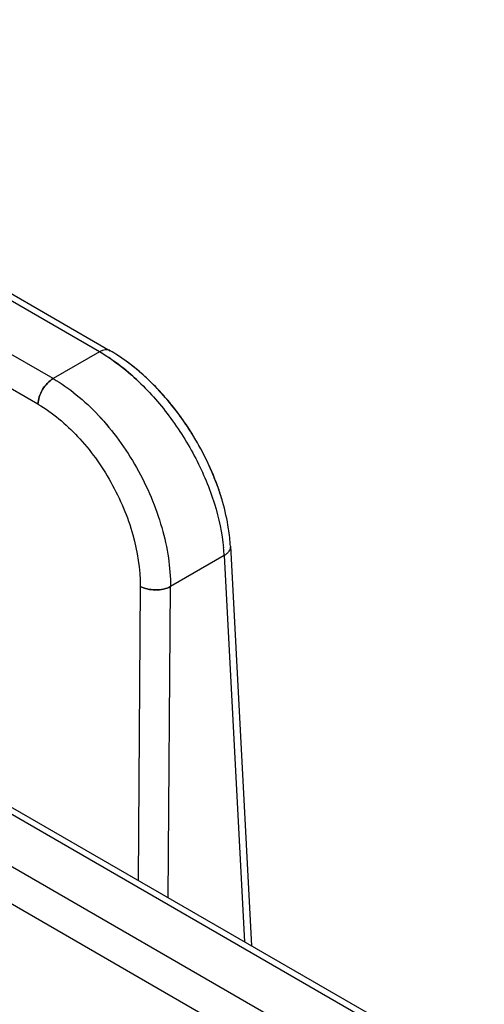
# Model space of a CAD drawing. Header units: inches. Extents: x 0 to 34, y 0 to 22.
# Tile 101 of 108: x 29.658 to 29.872, y 19.877 to 20.33. Entities that reach past the tile are written whole.
import ezdxf

# ---------------------------------------------------------------- set-up
doc = ezdxf.new("R2010")
doc.units = ezdxf.units.IN
doc.header["$LTSCALE"] = 1.87
doc.header["$MEASUREMENT"] = 0
doc.layers.get('0').update_dxf_attribs({"linetype": 'CONTINUOUS'})

msp = doc.modelspace()

# ---------------------------------------------------------------- linework, layer by layer
at = {"color": 6, "linetype": 'CONTINUOUS'}
for p, q in [((29.6947819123, 20.1776425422), (29.4308831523, 20.3300143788)), ((29.4358166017, 20.330495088), (29.6997034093, 20.1781301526)), ((29.6734251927, 20.16531144), (29.4095253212, 20.3176839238)), ((29.6664697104, 20.1535397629), (29.402569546, 20.3059148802)), ((29.2054905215, 20.1999822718), (31.3729552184, 18.9485153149)), ((31.3653162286, 18.9355601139), (29.1978171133, 20.18704556)), ((29.6947818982, 20.1776425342), (29.6734251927, 20.16531144)), ((31.2566688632, 19.0395436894), (29.3632782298, 20.1327637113)), ((29.374604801, 20.1295531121), (31.2481599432, 19.0477858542)), ((29.7549680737, 20.0881949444), (29.7647432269, 19.9042920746)), ((29.7520956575, 20.0838554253), (29.7274270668, 20.0696121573)), ((29.7520972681, 20.0838564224), (29.7615436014, 19.9061394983)), ((29.7135142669, 20.0696833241), (29.7125215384, 19.9344442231)), ((29.7263771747, 19.9264441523), (29.7274287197, 20.0696130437))]:
    msp.add_line(p, q, dxfattribs=at)
for centre, radius, start, end in [((29.6556771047, 20.1099087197), 0.0782113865, 57.4966266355, 60.0009419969), ((29.6550566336, 20.1088866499), 0.0794069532, 57.5158189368, 59.9818661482), ((29.6594006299, 20.1084428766), 0.0805015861, 57.1278208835, 59.9576583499), ((29.6550530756, 20.1017901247), 0.0884488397, 54.0334162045, 57.101555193), ((29.6386819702, 20.0820862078), 0.1140978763, 43.5704549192, 47.0644034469), ((29.6336221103, 20.07728307), 0.1210744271, 41.0737895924, 43.5669135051), ((29.6285619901, 20.0729548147), 0.1277326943, 36.5157078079, 41.0460729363), ((29.6238615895, 20.0695204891), 0.1335539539, 31.2759437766, 36.4999224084), ((29.6244079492, 20.0698265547), 0.1329290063, 26.6886005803, 36.5074560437), ((29.6231932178, 20.0691040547), 0.1343415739, 31.2797487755, 32.6481164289), ((29.6248200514, 20.0700445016), 0.1324627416, 26.6848755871, 31.2974558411), ((29.6310286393, 20.0730846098), 0.1255501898, 21.4579386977, 26.7176722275), ((29.6301867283, 20.072698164), 0.1264761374, 22.3763069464, 26.7021079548), ((29.6339599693, 20.0742732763), 0.1223873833, 21.442024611, 22.3669044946), ((29.6418686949, 20.0772180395), 0.1139496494, 16.0710584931, 21.5175277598), ((29.6766453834, 20.084034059), 0.0784300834, 3.0341577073, 5.9622845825), ((29.67196251, 20.079803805), 0.0802355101, 2.8944734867, 5.4289962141), ((29.6732283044, 20.0798925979), 0.07896851, 2.8771717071, 5.4499693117)]:
    msp.add_arc(centre, radius, start, end, dxfattribs=at)
for points, knots in [([(29.6997040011, 20.1781311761), (29.6993794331, 20.178318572), (29.6986323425, 20.1785907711), (29.6973903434, 20.1786158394), (29.696070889, 20.1782959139), (29.6952115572, 20.1778906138), (29.6947819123, 20.1776425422)], [0, 0, 0, 0, 0.2177399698, 0.4516568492, 0.7117658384, 1, 1, 1, 1]), ([(29.7117921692, 20.1648653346), (29.7106587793, 20.1659207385), (29.7062109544, 20.169893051), (29.7014268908, 20.1734979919), (29.6977028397, 20.1758691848)], [0, 0, 0, 0, 0.2596924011, 1, 1, 1, 1]), ([(29.7118036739, 20.1648593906), (29.710669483, 20.1659155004), (29.7062184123, 20.1698904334), (29.7014305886, 20.1734974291), (29.6977034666, 20.175869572)], [0, 0, 0, 0, 0.2596898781, 1, 1, 1, 1]), ([(29.6977039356, 20.1758690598), (29.6989101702, 20.1751013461), (29.7038544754, 20.1717706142), (29.7084705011, 20.1679618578), (29.711786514, 20.1648754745)], [0, 0, 0, 0, 0.2399064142, 1, 1, 1, 1]), ([(29.7164026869, 20.1656195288), (29.7153386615, 20.1666082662), (29.7111299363, 20.1703645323), (29.706612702, 20.1737819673), (29.7030942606, 20.1760547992)], [0, 0, 0, 0, 0.2574805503, 1, 1, 1, 1]), ([(29.7164019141, 20.1656199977), (29.7156428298, 20.1663253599), (29.7126262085, 20.1690490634), (29.709451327, 20.1715989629), (29.7070002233, 20.1733768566)], [0, 0, 0, 0, 0.2549606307, 1, 1, 1, 1]), ([(29.6734251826, 20.165311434), (29.6724613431, 20.1647549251), (29.6706337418, 20.1632237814), (29.6684714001, 20.1603284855), (29.666974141, 20.1570232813), (29.6665032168, 20.1546670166), (29.6664697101, 20.1535397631)], [0, 0, 0, 0, 0.2360156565, 0.4978435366, 0.7608485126, 1, 1, 1, 1]), ([(29.6664697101, 20.1535397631), (29.6665032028, 20.1546665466), (29.6669733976, 20.1570218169), (29.6684700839, 20.1603267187), (29.6706330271, 20.1632220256), (29.6724608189, 20.1647546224), (29.6734251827, 20.165311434)], [0, 0, 0, 0, 0.2390521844, 0.5019341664, 0.7638555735, 1, 1, 1, 1]), ([(29.6734251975, 20.1653114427), (29.672461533, 20.1647547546), (29.6706343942, 20.1632232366), (29.6684711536, 20.1603287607), (29.6669733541, 20.1570230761), (29.666504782, 20.1546657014), (29.6664727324, 20.153538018)], [0, 0, 0, 0, 0.2359841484, 0.4977981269, 0.7607849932, 1, 1, 1, 1]), ([(29.6734251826, 20.165311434), (29.6771641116, 20.1631520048), (29.6845411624, 20.1579635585), (29.6946666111, 20.1484265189), (29.7039539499, 20.1371268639), (29.7120590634, 20.1244836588), (29.7187062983, 20.1109579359), (29.7236512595, 20.097030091), (29.7267086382, 20.0832135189), (29.7274497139, 20.0740373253), (29.7274287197, 20.0696130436)], [0, 0, 0, 0, 0.1134003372, 0.2357096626, 0.3643343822, 0.4965692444, 0.6292831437, 0.759307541, 0.883799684, 1, 1, 1, 1]), ([(29.6734252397, 20.1653114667), (29.6771639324, 20.163151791), (29.6845404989, 20.1579626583), (29.694663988, 20.1484231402), (29.703947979, 20.1371201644), (29.7120546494, 20.124477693), (29.7187045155, 20.110953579), (29.7236470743, 20.0970260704), (29.7267037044, 20.0832110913), (29.7274468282, 20.0740360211), (29.7274270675, 20.0696121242)], [0, 0, 0, 0, 0.1134015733, 0.2357156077, 0.364349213, 0.4965965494, 0.6293128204, 0.7593228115, 0.8838064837, 1, 1, 1, 1]), ([(29.711786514, 20.1648754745), (29.7172521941, 20.1597882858), (29.7273732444, 20.1483360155), (29.7394772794, 20.1290072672), (29.7480872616, 20.1084901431), (29.751185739, 20.0942715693), (29.7518381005, 20.0873950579)], [0, 0, 0, 0, 0.252089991, 0.512829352, 0.7667967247, 1, 1, 1, 1]), ([(29.7248956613, 20.1568324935), (29.7242176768, 20.1576102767), (29.7215017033, 20.1606481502), (29.7186311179, 20.1635485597), (29.7164019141, 20.1656199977)], [0, 0, 0, 0, 0.2532111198, 1, 1, 1, 1]), ([(29.731220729, 20.148960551), (29.730450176, 20.150000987), (29.7273407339, 20.1540709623), (29.7239872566, 20.157955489), (29.721349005, 20.160727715)], [0, 0, 0, 0, 0.2527898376, 1, 1, 1, 1]), ([(29.6664727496, 20.1535385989), (29.6732228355, 20.1495688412), (29.6826834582, 20.1416567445), (29.6931447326, 20.1288452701), (29.7002163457, 20.1177619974), (29.7060056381, 20.1059047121), (29.7115874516, 20.0900758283), (29.7135177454, 20.0776802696), (29.7135116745, 20.0696722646)], [0, 0, 0, 0, 0.2352445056, 0.3639936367, 0.4963521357, 0.6292121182, 0.7594343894, 1, 1, 1, 1]), ([(29.7513650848, 20.1087626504), (29.7510743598, 20.1097737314), (29.7498349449, 20.1138583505), (29.7483634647, 20.1178718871), (29.7471396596, 20.120846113)], [0, 0, 0, 0, 0.2464844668, 1, 1, 1, 1]), ([(29.7546510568, 20.0921808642), (29.7545100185, 20.0935390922), (29.7537887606, 20.0991333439), (29.7525457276, 20.1046561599), (29.7513647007, 20.1087633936)], [0, 0, 0, 0, 0.2421500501, 1, 1, 1, 1]), ([(29.7546511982, 20.0921808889), (29.7545101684, 20.0935390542), (29.7537889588, 20.0991330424), (29.7525460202, 20.1046556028), (29.7513650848, 20.1087626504)], [0, 0, 0, 0, 0.2421503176, 1, 1, 1, 1]), ([(29.7546511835, 20.0921809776), (29.7545101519, 20.0935391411), (29.7537889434, 20.0991330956), (29.752546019, 20.104655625), (29.7513650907, 20.1087626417)], [0, 0, 0, 0, 0.2421514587, 1, 1, 1, 1]), ([(29.7549698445, 20.0881857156), (29.7549906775, 20.0877937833), (29.7548851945, 20.0869653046), (29.7542995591, 20.0857974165), (29.7533474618, 20.0847288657), (29.7525419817, 20.0841315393), (29.7520964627, 20.0838559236)], [0, 0, 0, 0, 0.2166630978, 0.4501670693, 0.7108030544, 1, 1, 1, 1]), ([(29.7274278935, 20.0696126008), (29.7264332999, 20.0690792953), (29.7241298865, 20.0683169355), (29.7204694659, 20.0679562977), (29.7168090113, 20.0683550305), (29.714508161, 20.0691404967), (29.713514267, 20.0696833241)], [0, 0, 0, 0, 0.2357499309, 0.4994381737, 0.7634318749, 1, 1, 1, 1]), ([(29.713514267, 20.069683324), (29.7145080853, 20.0691405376), (29.7168087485, 20.0683551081), (29.720468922, 20.06795632), (29.7241291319, 20.0683167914), (29.7264324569, 20.06907897), (29.7274270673, 20.0696121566)], [0, 0, 0, 0, 0.2365653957, 0.5005560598, 0.7642434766, 1, 1, 1, 1])]:
    msp.add_open_spline(points, degree=3, knots=knots, dxfattribs=at)

doc.saveas('drawing.dxf')
